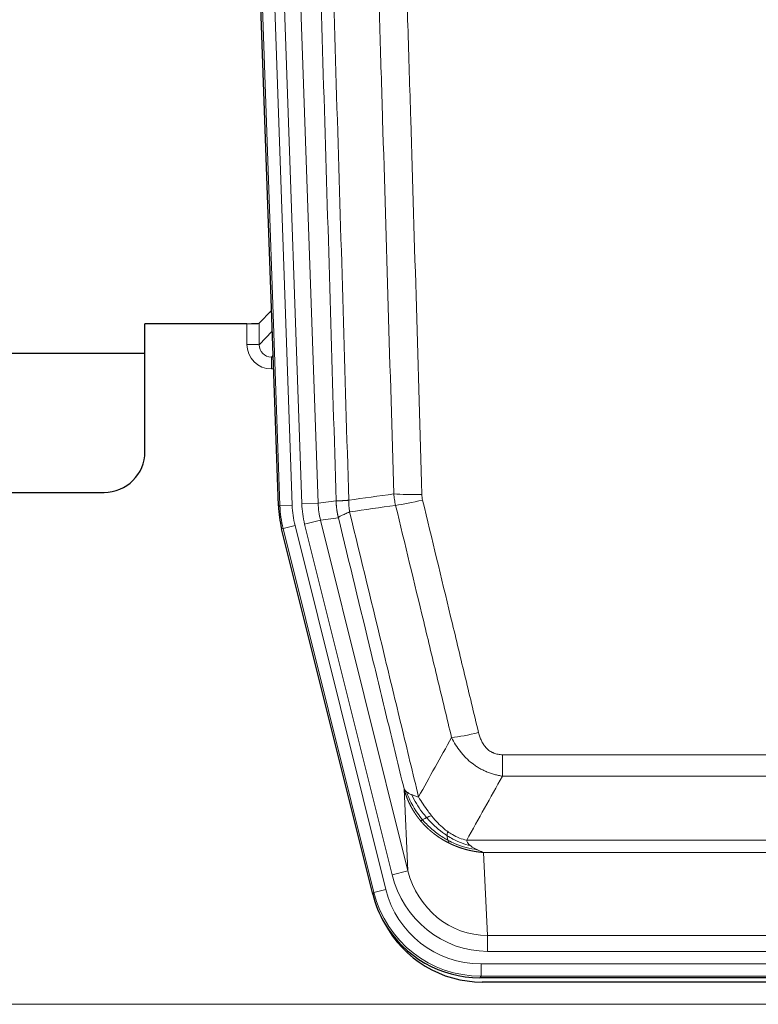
# Model space of a CAD drawing. Header units: inches. Extents: x 0 to 29700, y -16 to 21000.
# Tile 42 of 256: x 6322 to 6502, y 8987 to 9227. Entities that reach past the tile are written whole.
import ezdxf

# ---------------------------------------------------------------- set-up
doc = ezdxf.new("R2010")
doc.units = ezdxf.units.IN
doc.layers.add('1', color=7, linetype='Continuous', true_color=0xffffff)

msp = doc.modelspace()

# ---------------------------------------------------------------- linework, layer by layer
at = {"layer": '1', "color": 2, "linetype": 'Continuous', "lineweight": 25}
for p, q in [((6384.846, 9108.297), (6371.728, 9483.943)), ((6383.179, 9156.034), (6380.152, 9152.899)), ((6377.153, 9152.798), (6352.25, 9152.798)), ((6352.25, 9121.562), (6352.25, 9152.798)), ((6298.25, 9145.562), (6352.25, 9145.562)), ((6298.25, 9111.562), (6342.25, 9111.562)), ((6407.885, 9013.458), (6385.631, 9102.715)), ((6650.454, 8993.018), (6434.047, 8993.018)), ((6649.862, 8991.975), (6434.639, 8991.975))]:
    msp.add_line(p, q, dxfattribs=at)
at = {"layer": '1', "color": 110, "linetype": 'Continuous', "lineweight": 13}
for p, q in [((6385.22, 9108.35), (6372.109, 9483.793)), ((6375.103, 9483.897), (6388.214, 9108.454)), ((6377.495, 9482.955), (6390.561, 9108.784)), ((6381.487, 9483.095), (6394.553, 9108.924)), ((6377.143, 9147.75), (6377.153, 9152.798)), ((6380.152, 9152.899), (6380.141, 9147.668)), ((6380.141, 9147.668), (6383.355, 9150.997)), ((6383.561, 9145.103), (6383.134, 9144.661)), ((6383.134, 9144.661), (6383.134, 9141.741)), ((6383.134, 9144.661), (6383.577, 9144.661)), ((6383.134, 9141.741), (6383.678, 9141.741)), ((6390.561, 9108.784), (6394.553, 9108.924)), ((6394.553, 9108.924), (6398.93, 9109.539)), ((6384.846, 9108.297), (6385.22, 9108.35)), ((6388.214, 9108.454), (6385.22, 9108.35)), ((6391.258, 9103.822), (6395.134, 9104.789)), ((6399.486, 9105.4), (6395.134, 9104.789)), ((6395.134, 9104.789), (6416.486, 9019.151)), ((6386.004, 9102.768), (6385.631, 9102.715)), ((6388.911, 9103.493), (6386.004, 9102.768)), ((6408.178, 9013.833), (6386.004, 9102.768)), ((6388.911, 9103.493), (6411.085, 9014.558)), ((6412.61, 9018.185), (6391.258, 9103.822)), ((6439.579, 9042.264), (6439.579, 9047.505)), ((6439.579, 9047.505), (6644.922, 9047.505)), ((6644.922, 9042.264), (6439.579, 9042.264)), ((6416.486, 9019.151), (6415.529, 9039.206)), ((6430.848, 9026.645), (6653.653, 9026.645)), ((6434.961, 9023.616), (6435.929, 9003.336)), ((6649.54, 9023.616), (6434.961, 9023.616)), ((6412.61, 9018.185), (6416.486, 9019.151)), ((6407.885, 9013.458), (6408.178, 9013.833)), ((6411.085, 9014.558), (6408.178, 9013.833)), ((6435.929, 8999.473), (6435.929, 9003.336)), ((6435.929, 9003.336), (6648.572, 9003.336)), ((6648.572, 8999.473), (6435.929, 8999.473)), ((6434.34, 8993.393), (6434.34, 8996.389)), ((6434.34, 8996.389), (6650.161, 8996.389)), ((6434.34, 8993.393), (6434.047, 8993.018)), ((6650.161, 8993.393), (6434.34, 8993.393)), ((6298.25, 8986.533), (6786.25, 8986.533))]:
    msp.add_line(p, q, dxfattribs=at)
at = {"layer": '1', "color": 2, "linetype": 'Continuous', "lineweight": 25}
msp.add_arc((6342.25, 9121.562), 10, 270, 0, dxfattribs=at)
for centre, major_axis, ratio, start_param, end_param in [((6377.154, 9152.903), (-3, 0), 0.0349646, 1.5706703, 3.1078402), ((6411.867, 9109.249, 0), (26.774, 3.763), 0.9986144, 3.0370169, 3.2461684), ((6434.105, 9020.055, 0), (16.66, 21.323), 0.9977958, 2.4794378, 2.7643876), ((6434.665, 9018.992), (16.639, 21.297), 0.9990195, 2.7203481, 3.8043419), ((6434.105, 9020.055, 0), (16.66, 21.323), 0.9977958, 2.7643876, 3.8037475)]:
    msp.add_ellipse(centre, major_axis=major_axis, ratio=ratio, start_param=start_param, end_param=end_param, dxfattribs=at)
at = {"layer": '1', "color": 110, "linetype": 'Continuous', "lineweight": 13}
for centre, major_axis, ratio, start_param, end_param in [((6383.146, 9147.75), (-3.237, -5.067), 0.9977321, 5.2798208, 6.8506171), ((6377.143, 9147.672), (-3, 0.006), 0.0261769, 3.175273, 4.7124429), ((6383.146, 9147.672), (-1.726, -2.474), 0.9943829, 5.3201387, 6.890935), ((6414.579, 9109.63), (-19.844, -2.789), 0.9980617, 6.1786096, 6.387761), ((6419.884, 9112.243), (-9.996, -0.288), 0.1133347, 0.8101184, 1.5675278), ((6420.071, 9110.837), (-9.719, -2.353), 0.1107863, 0.7983441, 1.5439815), ((6412.232, 9109.3), (-26.766, -3.762), 0.9989218, 6.1786096, 6.387761), ((6412.232, 9109.3, 0), (23.799, 3.345), 0.9986144, 3.0370169, 3.2461684), ((6414.579, 9109.63), (-23.799, -3.345), 0.9986144, 6.1786096, 6.387761), ((6433.732, 9054.263), (-9.722, -2.342), 0.1329353, 0.7958322, 1.5387903), ((6435.849, 9024.319, 0), (1.185, -24.82), 0.9658521, 4.9157844, 6.2370968), ((6435.849, 9024.319), (1.001, -20.961), 0.9530564, 4.9157844, 6.2370968), ((6434.392, 9020.422), (-16.651, -21.313), 0.9982842, 5.6210305, 6.9453401), ((6434.392, 9020.422, 0), (14.809, 18.954), 0.9977958, 2.4794378, 3.8037475)]:
    msp.add_ellipse(centre, major_axis=major_axis, ratio=ratio, start_param=start_param, end_param=end_param, dxfattribs=at)
for points, knots in [([(6389.79, 9482.503), (6390.361, 9466.948), (6391.489, 9435.839), (6393.134, 9389.174), (6394.201, 9358.064), (6394.989, 9334.731), (6395.38, 9323.065), (6395.832, 9309.454), (6396.024, 9303.621), (6396.152, 9299.732), (6396.216, 9297.787), (6396.535, 9288.066), (6396.915, 9276.403), (6397.352, 9262.8), (6397.539, 9256.971), (6397.663, 9253.085), (6397.725, 9251.143), (6398.281, 9233.66), (6399.254, 9202.604), (6400.665, 9156.093), (6401.573, 9125.136), (6402.019, 9109.669)], [0, 0, 0, 0, 0.125, 0.25, 0.375, 0.375, 0.4375, 0.46875, 0.484375, 0.484375, 0.5, 0.5, 0.5625, 0.59375, 0.609375, 0.609375, 0.625, 0.625, 0.75, 0.875, 1, 1, 1, 1]), ([(6398.93, 9109.539), (6398.485, 9124.949), (6397.579, 9155.794), (6396.172, 9202.136), (6395.202, 9233.079), (6394.648, 9250.499), (6394.586, 9252.434), (6394.462, 9256.306), (6394.276, 9262.114), (6393.839, 9275.667), (6393.461, 9287.289), (6393.143, 9296.975), (6393.079, 9298.912), (6392.951, 9302.787), (6392.76, 9308.599), (6392.309, 9322.161), (6391.919, 9333.786), (6391.133, 9357.034), (6390.07, 9388.033), (6388.429, 9434.53), (6387.304, 9465.528), (6386.735, 9481.027)], [0, 0, 0, 0, 0.125, 0.25, 0.375, 0.375, 0.390625, 0.390625, 0.40625, 0.4375, 0.5, 0.5, 0.515625, 0.515625, 0.53125, 0.5625, 0.625, 0.625, 0.75, 0.875, 1, 1, 1, 1]), ([(6413.016, 9111.224), (6412.578, 9126.443), (6411.686, 9156.905), (6410.764, 9187.415), (6410.061, 9210.315), (6409.825, 9217.951), (6409.349, 9233.229), (6409.108, 9240.872), (6408.382, 9263.807), (6407.89, 9279.104), (6407.266, 9298.234), (6407.141, 9302.06), (6406.889, 9309.712), (6406.51, 9321.19), (6406.127, 9332.668), (6405.355, 9355.625), (6404.312, 9386.234), (6402.702, 9432.148), (6401.6, 9462.759), (6401.042, 9478.064)], [0, 0, 0, 0, 0.125, 0.25, 0.25, 0.3125, 0.3125, 0.375, 0.375, 0.5, 0.5, 0.53125, 0.53125, 0.5625, 0.625, 0.625, 0.75, 0.875, 1, 1, 1, 1]), ([(6407.925, 9478.407), (6408.483, 9463.083), (6409.583, 9432.434), (6411.191, 9386.462), (6412.233, 9355.815), (6413.004, 9332.83), (6413.386, 9321.338), (6413.765, 9309.846), (6414.016, 9302.184), (6414.141, 9298.353), (6414.765, 9279.2), (6415.256, 9263.883), (6415.981, 9240.919), (6416.221, 9233.267), (6416.697, 9217.97), (6416.933, 9210.324), (6417.635, 9187.395), (6418.556, 9156.848), (6419.446, 9126.347), (6419.884, 9111.109)], [0, 0, 0, 0, 0.125, 0.25, 0.375, 0.375, 0.4375, 0.46875, 0.46875, 0.5, 0.5, 0.625, 0.625, 0.6875, 0.6875, 0.75, 0.75, 0.875, 1, 1, 1, 1]), ([(6398.93, 9109.539), (6398.931, 9109.539), (6398.932, 9109.538), (6398.936, 9109.538), (6398.939, 9109.538), (6398.942, 9109.537), (6398.946, 9109.537), (6398.95, 9109.537), (6398.955, 9109.537), (6398.959, 9109.536), (6398.964, 9109.536), (6398.969, 9109.536), (6398.974, 9109.536), (6398.98, 9109.535), (6398.986, 9109.535), (6398.992, 9109.535), (6398.998, 9109.535), (6399.005, 9109.534), (6399.012, 9109.534), (6399.019, 9109.534), (6399.026, 9109.534), (6399.034, 9109.534), (6399.042, 9109.533), (6399.05, 9109.533), (6399.058, 9109.533), (6399.067, 9109.533), (6399.076, 9109.533), (6399.085, 9109.533), (6399.094, 9109.532), (6399.104, 9109.532), (6399.114, 9109.532), (6399.124, 9109.532), (6399.134, 9109.532), (6399.145, 9109.532), (6399.156, 9109.532), (6399.167, 9109.532), (6399.178, 9109.532), (6399.19, 9109.532), (6399.202, 9109.532), (6399.214, 9109.532), (6399.226, 9109.532), (6399.239, 9109.532), (6399.252, 9109.532), (6399.265, 9109.532), (6399.278, 9109.532), (6399.292, 9109.532), (6399.306, 9109.532), (6399.32, 9109.532), (6399.334, 9109.532), (6399.349, 9109.532), (6399.363, 9109.532), (6399.378, 9109.532), (6399.394, 9109.532), (6399.409, 9109.533), (6399.425, 9109.533), (6399.441, 9109.533), (6399.457, 9109.533), (6399.474, 9109.533), (6399.491, 9109.533), (6399.508, 9109.534), (6399.525, 9109.534), (6399.542, 9109.534), (6399.56, 9109.534), (6399.578, 9109.535), (6399.596, 9109.535), (6399.615, 9109.535), (6399.633, 9109.536), (6399.652, 9109.536), (6399.671, 9109.536), (6399.691, 9109.537), (6399.71, 9109.537), (6399.73, 9109.537), (6399.75, 9109.538), (6399.771, 9109.538), (6399.791, 9109.539), (6399.812, 9109.539), (6399.839, 9109.54), (6399.873, 9109.54), (6399.914, 9109.541), (6399.955, 9109.543), (6399.998, 9109.544), (6400.041, 9109.545), (6400.085, 9109.547), (6400.13, 9109.548), (6400.175, 9109.55), (6400.222, 9109.552), (6400.269, 9109.554), (6400.317, 9109.556), (6400.365, 9109.558), (6400.415, 9109.56), (6400.465, 9109.563), (6400.516, 9109.565), (6400.568, 9109.568), (6400.62, 9109.571), (6400.673, 9109.573), (6400.727, 9109.576), (6400.782, 9109.58), (6400.837, 9109.583), (6400.893, 9109.586), (6400.95, 9109.59), (6401.008, 9109.593), (6401.066, 9109.597), (6401.125, 9109.601), (6401.184, 9109.605), (6401.244, 9109.609), (6401.305, 9109.614), (6401.367, 9109.618), (6401.429, 9109.622), (6401.492, 9109.627), (6401.556, 9109.632), (6401.62, 9109.637), (6401.685, 9109.642), (6401.751, 9109.647), (6401.817, 9109.652), (6401.884, 9109.658), (6401.951, 9109.663), (6401.996, 9109.667), (6402.019, 9109.669)], [0, 0, 0, 0, 0.0066687, 0.0133374, 0.0200061, 0.0266746, 0.0333432, 0.0400116, 0.0466801, 0.0533484, 0.0600168, 0.066685, 0.0733532, 0.0800214, 0.0866895, 0.0933575, 0.1000255, 0.1066935, 0.1133614, 0.1200292, 0.126697, 0.1333647, 0.1400324, 0.1467001, 0.1533676, 0.1600352, 0.1667026, 0.1733701, 0.1800374, 0.1867047, 0.193372, 0.2000392, 0.2067064, 0.2133735, 0.2200405, 0.2267075, 0.2333745, 0.2400414, 0.2467082, 0.253375, 0.2600418, 0.2667085, 0.2733751, 0.2800417, 0.2867082, 0.2933747, 0.3000412, 0.3067075, 0.3133739, 0.3200401, 0.3267064, 0.3333725, 0.3400387, 0.3467047, 0.3533708, 0.3600367, 0.3667026, 0.3733685, 0.3800343, 0.3867001, 0.3933658, 0.4000315, 0.4066971, 0.4133626, 0.4200281, 0.4266936, 0.433359, 0.4400243, 0.4466896, 0.4533549, 0.4600201, 0.4666852, 0.4733503, 0.4800154, 0.4866804, 0.4933453, 0.5000102, 0.5125098, 0.5250093, 0.5375088, 0.5500082, 0.5625077, 0.5750071, 0.5875066, 0.600006, 0.6125054, 0.6250049, 0.6375043, 0.6500037, 0.6625032, 0.6750026, 0.6875021, 0.7000016, 0.7125011, 0.7250006, 0.7375001, 0.7499997, 0.7624993, 0.7749989, 0.7874985, 0.7999982, 0.812498, 0.8249977, 0.8374975, 0.8499974, 0.8624973, 0.8749972, 0.8874972, 0.8999973, 0.9124974, 0.9249976, 0.9374978, 0.9499981, 0.9624985, 0.9749989, 0.9874994, 1, 1, 1, 1]), ([(6399.486, 9105.4), (6399.481, 9105.421), (6399.471, 9105.464), (6399.456, 9105.528), (6399.44, 9105.593), (6399.425, 9105.66), (6399.41, 9105.727), (6399.395, 9105.797), (6399.379, 9105.867), (6399.364, 9105.939), (6399.348, 9106.012), (6399.333, 9106.086), (6399.318, 9106.162), (6399.302, 9106.239), (6399.287, 9106.317), (6399.272, 9106.397), (6399.257, 9106.477), (6399.242, 9106.559), (6399.227, 9106.643), (6399.212, 9106.728), (6399.197, 9106.814), (6399.183, 9106.901), (6399.169, 9106.99), (6399.155, 9107.08), (6399.141, 9107.171), (6399.127, 9107.263), (6399.114, 9107.357), (6399.093, 9107.508), (6399.067, 9107.71), (6399.039, 9107.957), (6399.015, 9108.186), (6398.996, 9108.398), (6398.98, 9108.591), (6398.967, 9108.767), (6398.957, 9108.924), (6398.949, 9109.063), (6398.943, 9109.185), (6398.939, 9109.288), (6398.935, 9109.373), (6398.933, 9109.44), (6398.931, 9109.489), (6398.93, 9109.52), (6398.93, 9109.534), (6398.93, 9109.539)], [0, 0, 0, 0, 0.0155037, 0.0313049, 0.0474035, 0.0637997, 0.0804935, 0.097485, 0.1147743, 0.1323613, 0.1502462, 0.1684289, 0.1869096, 0.2056883, 0.224765, 0.2441397, 0.2638126, 0.2837835, 0.3040527, 0.32462, 0.3454856, 0.3666494, 0.3881116, 0.409872, 0.4319308, 0.454288, 0.4769435, 0.4998975, 0.5635611, 0.6228928, 0.6778927, 0.7285606, 0.7748966, 0.8169007, 0.8545729, 0.8879131, 0.9169214, 0.9415977, 0.9619421, 0.9779545, 0.989635, 0.9969835, 1, 1, 1, 1]), ([(6402.231, 9106.835), (6402.156, 9107.301), (6402.114, 9107.771), (6402.056, 9108.716), (6402.04, 9109.191), (6402.019, 9109.669)], [0, 0, 0, 0, 0.5, 0.5, 1, 1, 1, 1]), ([(6420.071, 9109.698), (6420.015, 9109.93), (6419.972, 9110.164), (6419.909, 9110.634), (6419.89, 9110.871), (6419.884, 9111.109)], [0, 0, 0, 0, 0.5, 0.5, 1, 1, 1, 1]), ([(6420.071, 9109.698), (6422.356, 9100.22), (6424.638, 9090.747), (6428.053, 9076.546), (6429.19, 9071.814), (6431.463, 9062.353), (6432.598, 9057.624), (6433.732, 9052.896)], [0, 0, 0, 0, 0.5, 0.5, 0.75, 0.75, 1, 1, 1, 1]), ([(6399.486, 9105.4), (6399.507, 9105.451), (6399.585, 9105.518), (6399.849, 9105.684), (6400.034, 9105.785), (6400.506, 9106.022), (6400.791, 9106.158), (6401.45, 9106.469), (6401.822, 9106.642), (6402.231, 9106.835)], [0, 0, 0, 0, 0.25, 0.25, 0.5, 0.5, 0.75, 0.75, 1, 1, 1, 1]), ([(6402.231, 9106.835), (6405.053, 9095.21), (6407.869, 9083.594), (6412.083, 9066.183), (6413.485, 9060.381), (6416.288, 9048.783), (6417.687, 9042.986), (6419.085, 9037.192)], [0, 0, 0, 0, 0.5, 0.5, 0.75, 0.75, 1, 1, 1, 1]), ([(6427.152, 9051.701), (6426.017, 9056.422), (6424.88, 9061.145), (6422.605, 9070.593), (6421.466, 9075.318), (6418.047, 9089.499), (6415.763, 9098.959), (6413.475, 9108.424)], [0, 0, 0, 0, 0.25, 0.25, 0.5, 0.5, 1, 1, 1, 1]), ([(6415.529, 9039.206), (6414.198, 9044.714), (6412.865, 9050.224), (6410.198, 9061.248), (6408.862, 9066.763), (6404.852, 9083.312), (6402.172, 9094.352), (6399.486, 9105.4)], [0, 0, 0, 0, 0.25, 0.25, 0.5, 0.5, 1, 1, 1, 1]), ([(6439.579, 9042.264), (6439.244, 9042.313), (6438.911, 9042.372), (6438.248, 9042.511), (6437.92, 9042.591), (6436.944, 9042.861), (6436.306, 9043.083), (6435.604, 9043.38), (6435.526, 9043.414), (6435.37, 9043.482), (6435.293, 9043.517), (6435.061, 9043.624), (6434.908, 9043.698), (6434.454, 9043.926), (6433.859, 9044.25), (6433.286, 9044.611), (6432.865, 9044.897), (6432.656, 9045.043), (6432.451, 9045.194), (6432.315, 9045.297), (6432.247, 9045.348), (6431.641, 9045.818), (6431.133, 9046.266), (6430.414, 9046.983), (6430.182, 9047.229), (6429.843, 9047.609), (6429.732, 9047.737), (6429.514, 9047.998), (6429.406, 9048.13), (6428.879, 9048.797), (6428.491, 9049.352), (6427.776, 9050.498), (6427.45, 9051.091), (6427.152, 9051.701)], [0, 0, 0, 0, 0.0625, 0.0625, 0.125, 0.125, 0.25, 0.25, 0.265625, 0.265625, 0.28125, 0.28125, 0.3125, 0.3125, 0.375, 0.4375, 0.4375, 0.46875, 0.484375, 0.484375, 0.5, 0.5, 0.625, 0.625, 0.6875, 0.6875, 0.71875, 0.71875, 0.75, 0.75, 0.875, 0.875, 1, 1, 1, 1]), ([(6439.579, 9047.505), (6439.397, 9047.505), (6439.214, 9047.513), (6438.85, 9047.545), (6438.671, 9047.569), (6438.315, 9047.634), (6438.14, 9047.675), (6437.793, 9047.775), (6437.622, 9047.834), (6437.411, 9047.919), (6437.369, 9047.937), (6437.285, 9047.973), (6437.161, 9048.03), (6437.04, 9048.09), (6436.801, 9048.218), (6436.493, 9048.404), (6436.206, 9048.621), (6436.033, 9048.767), (6435.998, 9048.796), (6435.93, 9048.856), (6435.897, 9048.887), (6435.797, 9048.979), (6435.732, 9049.042), (6435.542, 9049.236), (6435.423, 9049.37), (6435.196, 9049.647), (6435.089, 9049.791), (6434.886, 9050.086), (6434.791, 9050.238), (6434.678, 9050.433), (6434.655, 9050.472), (6434.611, 9050.551), (6434.59, 9050.591), (6434.526, 9050.71), (6434.485, 9050.79), (6434.366, 9051.033), (6434.293, 9051.196), (6434.156, 9051.527), (6434.092, 9051.694), (6433.916, 9052.201), (6433.816, 9052.546), (6433.732, 9052.896)], [0, 0, 0, 0, 0.0625, 0.0625, 0.125, 0.125, 0.1875, 0.1875, 0.25, 0.25, 0.265625, 0.265625, 0.28125, 0.3125, 0.3125, 0.375, 0.4375, 0.4375, 0.453125, 0.453125, 0.46875, 0.46875, 0.5, 0.5, 0.5625, 0.5625, 0.625, 0.625, 0.6875, 0.6875, 0.703125, 0.703125, 0.71875, 0.71875, 0.75, 0.75, 0.8125, 0.8125, 0.875, 0.875, 1, 1, 1, 1]), ([(6419.56, 9031.38), (6419.549, 9031.393), (6419.525, 9031.421), (6419.49, 9031.464), (6419.455, 9031.507), (6419.419, 9031.55), (6419.383, 9031.595), (6419.346, 9031.64), (6419.309, 9031.686), (6419.272, 9031.733), (6419.234, 9031.78), (6419.196, 9031.828), (6419.158, 9031.877), (6419.119, 9031.927), (6419.08, 9031.977), (6419.041, 9032.029), (6419.001, 9032.081), (6418.961, 9032.133), (6418.92, 9032.187), (6418.88, 9032.241), (6418.839, 9032.296), (6418.797, 9032.352), (6418.756, 9032.409), (6418.714, 9032.466), (6418.671, 9032.525), (6418.629, 9032.584), (6418.586, 9032.644), (6418.543, 9032.704), (6418.5, 9032.766), (6418.457, 9032.828), (6418.413, 9032.891), (6418.369, 9032.955), (6418.325, 9033.02), (6418.281, 9033.086), (6418.237, 9033.152), (6418.192, 9033.22), (6418.147, 9033.288), (6418.102, 9033.357), (6418.057, 9033.427), (6418.012, 9033.498), (6417.966, 9033.57), (6417.921, 9033.642), (6417.875, 9033.716), (6417.829, 9033.79), (6417.783, 9033.865), (6417.738, 9033.941), (6417.692, 9034.018), (6417.645, 9034.096), (6417.599, 9034.175), (6417.553, 9034.255), (6417.507, 9034.335), (6417.461, 9034.417), (6417.414, 9034.499), (6417.368, 9034.583), (6417.322, 9034.667), (6417.276, 9034.752), (6417.23, 9034.838), (6417.184, 9034.925), (6417.137, 9035.014), (6417.091, 9035.102), (6417.046, 9035.192), (6417, 9035.283), (6416.954, 9035.375), (6416.908, 9035.468), (6416.863, 9035.562), (6416.818, 9035.656), (6416.773, 9035.752), (6416.728, 9035.849), (6416.683, 9035.946), (6416.638, 9036.045), (6416.594, 9036.144), (6416.55, 9036.245), (6416.506, 9036.346), (6416.462, 9036.449), (6416.419, 9036.552), (6416.376, 9036.657), (6416.333, 9036.762), (6416.29, 9036.869), (6416.248, 9036.976), (6416.206, 9037.084), (6416.165, 9037.194), (6416.124, 9037.304), (6416.083, 9037.416), (6416.042, 9037.528), (6416.002, 9037.641), (6415.963, 9037.756), (6415.924, 9037.871), (6415.885, 9037.988), (6415.847, 9038.105), (6415.81, 9038.223), (6415.772, 9038.343), (6415.736, 9038.463), (6415.7, 9038.584), (6415.664, 9038.707), (6415.629, 9038.83), (6415.595, 9038.955), (6415.561, 9039.08), (6415.539, 9039.164), (6415.529, 9039.206)], [0, 0, 0, 0, 0.0060657, 0.012223, 0.0184718, 0.0248123, 0.0312443, 0.0377679, 0.0443831, 0.0510899, 0.0578883, 0.0647782, 0.0717598, 0.0788329, 0.0859977, 0.093254, 0.1006019, 0.1080414, 0.1155725, 0.1231952, 0.1309095, 0.1387154, 0.1466129, 0.1546019, 0.1626826, 0.1708549, 0.1791188, 0.1874742, 0.1959213, 0.20446, 0.2130903, 0.2218121, 0.2306256, 0.2395307, 0.2485274, 0.2576156, 0.2667955, 0.276067, 0.2854301, 0.2948848, 0.3044311, 0.314069, 0.3237985, 0.3336196, 0.3435324, 0.3535367, 0.3636326, 0.3738202, 0.3840993, 0.3944701, 0.4049324, 0.4154864, 0.426132, 0.4368691, 0.4476979, 0.4586183, 0.4696303, 0.480734, 0.4919292, 0.503216, 0.5145945, 0.5260645, 0.5376262, 0.5492795, 0.5610244, 0.5728609, 0.584789, 0.5968087, 0.60892, 0.621123, 0.6334175, 0.6458037, 0.6582815, 0.6708509, 0.6835119, 0.6962645, 0.7091087, 0.7220445, 0.735072, 0.748191, 0.7614017, 0.774704, 0.7880979, 0.8015834, 0.8151605, 0.8288293, 0.8425896, 0.8564416, 0.8703852, 0.8844204, 0.8985472, 0.9127656, 0.9270756, 0.9414773, 0.9559705, 0.9705554, 0.9852319, 1, 1, 1, 1]), ([(6415.529, 9039.206), (6415.586, 9039.063), (6415.668, 9038.926), (6415.881, 9038.665), (6416.013, 9038.541), (6416.168, 9038.423)], [0, 0, 0, 0, 0.5, 0.5, 1, 1, 1, 1]), ([(6420.05, 9031.609), (6419.616, 9032.12), (6419.205, 9032.649), (6417.676, 9034.832), (6416.78, 9036.61), (6416.168, 9038.423)], [0, 0, 0, 0, 0.25, 0.25, 1, 1, 1, 1]), ([(6416.168, 9038.423), (6416.324, 9038.298), (6416.504, 9038.179), (6416.908, 9037.955), (6417.133, 9037.85), (6417.378, 9037.751)], [0, 0, 0, 0, 0.5, 0.5, 1, 1, 1, 1]), ([(6421.036, 9032.137), (6420.665, 9032.568), (6420.308, 9033.013), (6418.947, 9034.831), (6418.077, 9036.286), (6417.378, 9037.751)], [0, 0, 0, 0, 0.25, 0.25, 1, 1, 1, 1]), ([(6417.378, 9037.751), (6417.624, 9037.645), (6417.89, 9037.545), (6418.461, 9037.358), (6418.764, 9037.272), (6419.085, 9037.192)], [0, 0, 0, 0, 0.5, 0.5, 1, 1, 1, 1]), ([(6422.26, 9032.585), (6421.962, 9032.955), (6421.671, 9033.333), (6420.544, 9034.863), (6419.778, 9036.052), (6419.085, 9037.192)], [0, 0, 0, 0, 0.25, 0.25, 1, 1, 1, 1]), ([(6420.05, 9031.609), (6420.081, 9031.627), (6420.113, 9031.644), (6420.248, 9031.719), (6420.361, 9031.782), (6420.61, 9031.918), (6420.747, 9031.991), (6420.938, 9032.088), (6420.987, 9032.112), (6421.036, 9032.137)], [0, 0, 0, 0, 0.125, 0.125, 0.5, 0.5, 0.875, 0.875, 1, 1, 1, 1]), ([(6421.036, 9032.137), (6421.135, 9032.185), (6421.236, 9032.232), (6421.493, 9032.347), (6421.65, 9032.411), (6421.961, 9032.517), (6422.114, 9032.56), (6422.26, 9032.585)], [0, 0, 0, 0, 0.25, 0.25, 0.625, 0.625, 1, 1, 1, 1]), ([(6426.08, 9027.725), (6425.851, 9027.871), (6425.624, 9028.023), (6424.722, 9028.649), (6424.063, 9029.164), (6422.793, 9030.276), (6422.183, 9030.871), (6421.411, 9031.708), (6421.222, 9031.921), (6421.036, 9032.137)], [0, 0, 0, 0, 0.125, 0.125, 0.5, 0.5, 0.875, 0.875, 1, 1, 1, 1]), ([(6426.23, 9028.707), (6426.05, 9028.837), (6425.871, 9028.973), (6425.164, 9029.532), (6424.649, 9029.991), (6423.655, 9030.972), (6423.176, 9031.494), (6422.561, 9032.217), (6422.41, 9032.4), (6422.26, 9032.585)], [0, 0, 0, 0, 0.125, 0.125, 0.5, 0.5, 0.875, 0.875, 1, 1, 1, 1]), ([(6419.56, 9031.38), (6419.596, 9031.386), (6419.639, 9031.4), (6419.744, 9031.446), (6419.806, 9031.477), (6419.932, 9031.544), (6419.989, 9031.575), (6420.05, 9031.609)], [0, 0, 0, 0, 0.375, 0.375, 0.75, 0.75, 1, 1, 1, 1]), ([(6426.563, 9025.897), (6426.541, 9025.908), (6426.497, 9025.929), (6426.431, 9025.962), (6426.365, 9025.996), (6426.299, 9026.029), (6426.233, 9026.063), (6426.167, 9026.097), (6426.101, 9026.131), (6426.034, 9026.166), (6425.968, 9026.201), (6425.902, 9026.237), (6425.835, 9026.272), (6425.769, 9026.308), (6425.702, 9026.345), (6425.636, 9026.381), (6425.569, 9026.418), (6425.502, 9026.456), (6425.435, 9026.493), (6425.369, 9026.531), (6425.302, 9026.57), (6425.235, 9026.608), (6425.168, 9026.647), (6425.101, 9026.687), (6425.034, 9026.726), (6424.967, 9026.766), (6424.9, 9026.807), (6424.833, 9026.847), (6424.766, 9026.888), (6424.699, 9026.93), (6424.632, 9026.971), (6424.565, 9027.013), (6424.498, 9027.056), (6424.431, 9027.099), (6424.364, 9027.142), (6424.297, 9027.185), (6424.23, 9027.229), (6424.163, 9027.273), (6424.095, 9027.318), (6424.028, 9027.362), (6423.961, 9027.408), (6423.894, 9027.453), (6423.827, 9027.499), (6423.76, 9027.545), (6423.693, 9027.592), (6423.626, 9027.639), (6423.559, 9027.686), (6423.492, 9027.734), (6423.425, 9027.782), (6423.358, 9027.831), (6423.291, 9027.88), (6423.224, 9027.929), (6423.158, 9027.978), (6423.091, 9028.028), (6423.024, 9028.079), (6422.957, 9028.13), (6422.891, 9028.181), (6422.824, 9028.232), (6422.757, 9028.284), (6422.691, 9028.336), (6422.625, 9028.389), (6422.558, 9028.442), (6422.492, 9028.495), (6422.426, 9028.549), (6422.359, 9028.603), (6422.293, 9028.658), (6422.227, 9028.713), (6422.161, 9028.768), (6422.095, 9028.824), (6422.03, 9028.88), (6421.964, 9028.936), (6421.898, 9028.993), (6421.833, 9029.05), (6421.767, 9029.108), (6421.702, 9029.166), (6421.637, 9029.224), (6421.572, 9029.283), (6421.507, 9029.343), (6421.442, 9029.402), (6421.377, 9029.462), (6421.312, 9029.523), (6421.248, 9029.583), (6421.183, 9029.645), (6421.119, 9029.706), (6421.055, 9029.768), (6420.991, 9029.831), (6420.927, 9029.894), (6420.863, 9029.957), (6420.799, 9030.021), (6420.736, 9030.085), (6420.672, 9030.149), (6420.609, 9030.214), (6420.546, 9030.279), (6420.483, 9030.345), (6420.42, 9030.411), (6420.358, 9030.478), (6420.295, 9030.544), (6420.233, 9030.612), (6420.171, 9030.68), (6420.109, 9030.748), (6420.047, 9030.816), (6419.986, 9030.885), (6419.924, 9030.955), (6419.863, 9031.024), (6419.802, 9031.095), (6419.741, 9031.165), (6419.681, 9031.236), (6419.62, 9031.308), (6419.58, 9031.356), (6419.56, 9031.38)], [0, 0, 0, 0, 0.0082024, 0.0164263, 0.0246716, 0.0329384, 0.0412265, 0.0495362, 0.0578672, 0.0662198, 0.0745938, 0.0829892, 0.0914062, 0.0998446, 0.1083045, 0.1167859, 0.1252887, 0.1338131, 0.1423589, 0.1509263, 0.1595151, 0.1681255, 0.1767574, 0.1854108, 0.1940858, 0.2027822, 0.2115002, 0.2202398, 0.2290008, 0.2377835, 0.2465876, 0.2554134, 0.2642606, 0.2731295, 0.2820199, 0.2909319, 0.2998654, 0.3088206, 0.3177973, 0.3267956, 0.3358154, 0.3448569, 0.35392, 0.3630047, 0.3721109, 0.3812388, 0.3903883, 0.3995594, 0.4087522, 0.4179665, 0.4272025, 0.4364601, 0.4457393, 0.4550402, 0.4643627, 0.4737069, 0.4830727, 0.4924601, 0.5018692, 0.5113, 0.5207524, 0.5302265, 0.5397222, 0.5492397, 0.5587788, 0.5683395, 0.577922, 0.5875261, 0.5971519, 0.6067994, 0.6164686, 0.6261595, 0.6358721, 0.6456064, 0.6553624, 0.6651401, 0.6749395, 0.6847606, 0.6946034, 0.704468, 0.7143542, 0.7242622, 0.734192, 0.7441434, 0.7541166, 0.7641115, 0.7741282, 0.7841666, 0.7942268, 0.8043087, 0.8144123, 0.8245377, 0.8346848, 0.8448538, 0.8550444, 0.8652568, 0.875491, 0.885747, 0.8960247, 0.9063242, 0.9166455, 0.9269886, 0.9373534, 0.9477401, 0.9581485, 0.9685787, 0.9790306, 0.9895044, 1, 1, 1, 1]), ([(6426.248, 9026.609), (6425.959, 9026.764), (6425.673, 9026.927), (6424.539, 9027.605), (6423.716, 9028.177), (6422.151, 9029.437), (6421.41, 9030.124), (6420.491, 9031.104), (6420.268, 9031.354), (6420.05, 9031.609)], [0, 0, 0, 0, 0.125, 0.125, 0.5, 0.5, 0.875, 0.875, 1, 1, 1, 1]), ([(6426.08, 9027.725), (6426.078, 9027.823), (6426.08, 9027.92), (6426.093, 9028.155), (6426.109, 9028.288), (6426.157, 9028.525), (6426.189, 9028.628), (6426.23, 9028.707)], [0, 0, 0, 0, 0.25, 0.25, 0.625, 0.625, 1, 1, 1, 1]), ([(6426.248, 9026.609), (6426.236, 9026.649), (6426.225, 9026.691), (6426.18, 9026.86), (6426.151, 9026.996), (6426.107, 9027.281), (6426.092, 9027.429), (6426.082, 9027.627), (6426.08, 9027.676), (6426.08, 9027.725)], [0, 0, 0, 0, 0.125, 0.125, 0.5, 0.5, 0.875, 0.875, 1, 1, 1, 1]), ([(6431.718, 9025.307), (6430.308, 9025.627), (6428.872, 9026.168), (6427.001, 9027.162), (6426.537, 9027.433), (6426.08, 9027.725)], [0, 0, 0, 0, 0.75, 0.75, 1, 1, 1, 1]), ([(6430.848, 9026.645), (6429.627, 9026.859), (6428.451, 9027.323), (6426.957, 9028.204), (6426.59, 9028.446), (6426.23, 9028.707)], [0, 0, 0, 0, 0.75, 0.75, 1, 1, 1, 1]), ([(6426.563, 9025.897), (6426.53, 9025.955), (6426.49, 9026.025), (6426.408, 9026.186), (6426.366, 9026.279), (6426.298, 9026.454), (6426.272, 9026.529), (6426.248, 9026.609)], [0, 0, 0, 0, 0.375, 0.375, 0.75, 0.75, 1, 1, 1, 1]), ([(6433.39, 9024.307), (6431.617, 9024.53), (6429.788, 9025.012), (6427.414, 9026.018), (6426.826, 9026.299), (6426.248, 9026.609)], [0, 0, 0, 0, 0.75, 0.75, 1, 1, 1, 1]), ([(6434.961, 9023.616), (6434.938, 9023.617), (6434.894, 9023.621), (6434.828, 9023.626), (6434.761, 9023.631), (6434.695, 9023.637), (6434.628, 9023.643), (6434.561, 9023.649), (6434.494, 9023.656), (6434.427, 9023.662), (6434.36, 9023.669), (6434.292, 9023.676), (6434.225, 9023.683), (6434.158, 9023.69), (6434.09, 9023.698), (6434.022, 9023.706), (6433.954, 9023.714), (6433.887, 9023.722), (6433.819, 9023.73), (6433.75, 9023.739), (6433.682, 9023.748), (6433.614, 9023.757), (6433.546, 9023.766), (6433.477, 9023.776), (6433.409, 9023.785), (6433.34, 9023.795), (6433.271, 9023.805), (6433.202, 9023.816), (6433.134, 9023.826), (6433.065, 9023.837), (6432.996, 9023.848), (6432.926, 9023.86), (6432.857, 9023.871), (6432.788, 9023.883), (6432.718, 9023.895), (6432.649, 9023.907), (6432.579, 9023.92), (6432.51, 9023.932), (6432.44, 9023.945), (6432.37, 9023.958), (6432.3, 9023.972), (6432.23, 9023.985), (6432.16, 9023.999), (6432.09, 9024.013), (6432.02, 9024.028), (6431.95, 9024.042), (6431.879, 9024.057), (6431.809, 9024.072), (6431.738, 9024.088), (6431.668, 9024.103), (6431.597, 9024.119), (6431.526, 9024.135), (6431.456, 9024.152), (6431.385, 9024.168), (6431.314, 9024.185), (6431.243, 9024.202), (6431.172, 9024.219), (6431.101, 9024.237), (6431.03, 9024.255), (6430.959, 9024.273), (6430.888, 9024.291), (6430.816, 9024.31), (6430.745, 9024.329), (6430.674, 9024.348), (6430.602, 9024.367), (6430.531, 9024.387), (6430.459, 9024.407), (6430.388, 9024.427), (6430.316, 9024.447), (6430.244, 9024.468), (6430.173, 9024.489), (6430.101, 9024.51), (6430.029, 9024.532), (6429.957, 9024.554), (6429.886, 9024.576), (6429.814, 9024.598), (6429.742, 9024.621), (6429.67, 9024.644), (6429.598, 9024.667), (6429.526, 9024.69), (6429.454, 9024.714), (6429.382, 9024.738), (6429.309, 9024.762), (6429.237, 9024.787), (6429.165, 9024.811), (6429.093, 9024.836), (6429.021, 9024.862), (6428.949, 9024.887), (6428.876, 9024.913), (6428.804, 9024.94), (6428.732, 9024.966), (6428.659, 9024.993), (6428.587, 9025.02), (6428.515, 9025.047), (6428.442, 9025.075), (6428.37, 9025.103), (6428.298, 9025.131), (6428.225, 9025.16), (6428.153, 9025.188), (6428.081, 9025.217), (6428.008, 9025.247), (6427.936, 9025.276), (6427.864, 9025.306), (6427.791, 9025.337), (6427.719, 9025.367), (6427.646, 9025.398), (6427.574, 9025.429), (6427.502, 9025.461), (6427.429, 9025.492), (6427.357, 9025.524), (6427.285, 9025.557), (6427.213, 9025.589), (6427.14, 9025.622), (6427.068, 9025.656), (6426.996, 9025.689), (6426.924, 9025.723), (6426.851, 9025.757), (6426.779, 9025.792), (6426.707, 9025.826), (6426.635, 9025.861), (6426.587, 9025.885), (6426.563, 9025.897)], [0, 0, 0, 0, 0.007775, 0.0155603, 0.0233558, 0.0311618, 0.038978, 0.0468046, 0.0546416, 0.0624889, 0.0703466, 0.0782147, 0.0860931, 0.093982, 0.1018813, 0.109791, 0.1177112, 0.1256417, 0.1335828, 0.1415343, 0.1494962, 0.1574687, 0.1654516, 0.173445, 0.1814489, 0.1894634, 0.1974883, 0.2055238, 0.2135699, 0.2216264, 0.2296936, 0.2377713, 0.2458596, 0.2539585, 0.2620679, 0.270188, 0.2783187, 0.28646, 0.2946119, 0.3027745, 0.3109477, 0.3191316, 0.3273261, 0.3355314, 0.3437472, 0.3519738, 0.3602111, 0.3684591, 0.3767178, 0.3849872, 0.3932673, 0.4015582, 0.4098598, 0.4181722, 0.4264954, 0.4348293, 0.443174, 0.4515295, 0.4598958, 0.4682728, 0.4766607, 0.4850594, 0.493469, 0.5018893, 0.5103206, 0.5187626, 0.5272155, 0.5356793, 0.544154, 0.5526395, 0.561136, 0.5696433, 0.5781615, 0.5866906, 0.5952307, 0.6037817, 0.6123436, 0.6209165, 0.6295003, 0.638095, 0.6467007, 0.6553174, 0.6639451, 0.6725838, 0.6812334, 0.6898941, 0.6985657, 0.7072484, 0.7159421, 0.7246468, 0.7333625, 0.7420893, 0.7508272, 0.759576, 0.768336, 0.777107, 0.7858891, 0.7946823, 0.8034866, 0.812302, 0.8211284, 0.829966, 0.8388147, 0.8476746, 0.8565455, 0.8654276, 0.8743209, 0.8832252, 0.8921408, 0.9010675, 0.9100054, 0.9189544, 0.9279147, 0.9368861, 0.9458688, 0.9548626, 0.9638676, 0.9728839, 0.9819114, 0.9909501, 1, 1, 1, 1]), ([(6431.718, 9025.307), (6431.6, 9025.404), (6431.49, 9025.504), (6431.241, 9025.763), (6431.116, 9025.927), (6430.93, 9026.272), (6430.869, 9026.454), (6430.848, 9026.645)], [0, 0, 0, 0, 0.25, 0.25, 0.625, 0.625, 1, 1, 1, 1]), ([(6433.39, 9024.307), (6433.316, 9024.342), (6433.242, 9024.378), (6432.946, 9024.526), (6432.724, 9024.643), (6432.297, 9024.893), (6432.091, 9025.025), (6431.839, 9025.211), (6431.778, 9025.259), (6431.718, 9025.307)], [0, 0, 0, 0, 0.125, 0.125, 0.5, 0.5, 0.875, 0.875, 1, 1, 1, 1]), ([(6434.961, 9023.616), (6434.808, 9023.681), (6434.632, 9023.756), (6434.249, 9023.919), (6434.042, 9024.008), (6433.684, 9024.169), (6433.537, 9024.236), (6433.39, 9024.307)], [0, 0, 0, 0, 0.375, 0.375, 0.75, 0.75, 1, 1, 1, 1])]:
    msp.add_open_spline(points, degree=3, knots=knots, dxfattribs=at)
for points in [[(6402.019, 9109.669), (6405.684, 9110.19), (6409.35, 9110.708), (6413.016, 9111.224)], [(6413.475, 9108.424), (6413.362, 9108.884), (6413.174, 9109.81), (6413.057, 9110.75), (6413.016, 9111.224)], [(6413.475, 9108.424), (6409.726, 9107.897), (6405.978, 9107.367), (6402.231, 9106.835)], [(6419.085, 9037.192), (6421.759, 9042.033), (6424.448, 9046.869), (6427.152, 9051.701)], [(6439.579, 9042.264), (6436.651, 9037.063), (6433.741, 9031.857), (6430.848, 9026.645)]]:
    msp.add_open_spline(points, degree=3, dxfattribs=at)

doc.saveas('drawing.dxf')
